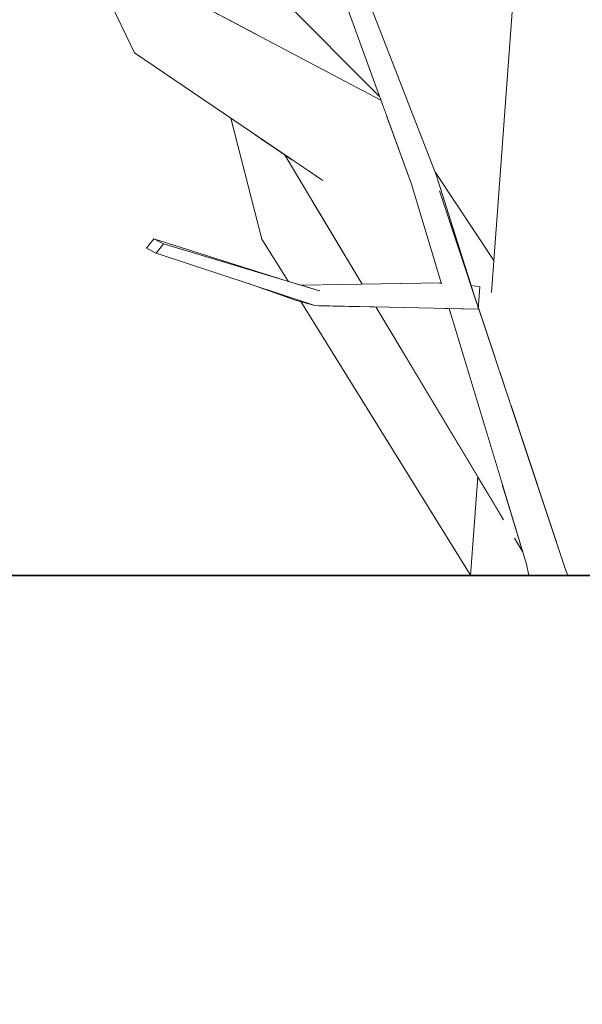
# Model space of a CAD drawing. Extents: x -289599 to -184549, y 66678 to 295474.
# Tile 51 of 256: x -281808 to -281708, y 71438 to 71612. Entities that reach past the tile are written whole.
import ezdxf

# ---------------------------------------------------------------- set-up
doc = ezdxf.new("R2010")
doc.units = 0
doc.header["$MEASUREMENT"] = 0
doc.linetypes.add('Wipeout_Contour', pattern=[1000, 0, -1000])
doc.layers.add('arch drzewa', color=8, linetype='Continuous')
doc.layers.add('Model stropy', color=8, linetype='Continuous')
doc.layers.add('arch drzewa_Nr_Pióra__4', color=8, linetype='Continuous', lineweight=9)
doc.layers.add('Model stropy_Nr_Pióra__26', color=8, linetype='Continuous', lineweight=35)

msp = doc.modelspace()

# ---------------------------------------------------------------- wipeouts: each hides what was drawn before it
at = {"color": 254, "linetype": 'Wipeout_Contour', "lineweight": 0, "ltscale": 1351948.889388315}
msp.add_wipeout([(-281733.84, 71584.39), (-281733.26, 71581.54), (-281727.69, 71564.81), (-281727.66, 71564.8)], dxfattribs=at).dxf.layer = 'arch drzewa'
at = {"color": 254, "linetype": 'Wipeout_Contour', "lineweight": 0, "ltscale": 1014089.906470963}
msp.add_wipeout([(-281783.81, 71573.07), (-281782.11, 71572.18), (-281760.74, 71565.78)], dxfattribs=at).dxf.layer = 'arch drzewa'
at = {"color": 254, "linetype": 'Wipeout_Contour', "lineweight": 0, "ltscale": 1352403.015463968}
msp.add_wipeout([(-282479.89, 71513.5), (-282479.89, 71363.5), (-281279.89, 71363.5), (-281279.89, 71513.5)], dxfattribs=at).dxf.layer = 'Model stropy'

# ---------------------------------------------------------------- next in the draw order: wipeouts: each hides what was drawn before it
at = {"color": 254, "linetype": 'Wipeout_Contour', "lineweight": 0, "ltscale": 3041666.656847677}
msp.add_wipeout([(-281711.01, 71642.02), (-281714.66, 71642.2), (-281710.63, 71513.62), (-281710.59, 71513.5), (-281701.6, 71513.5), (-281700.72, 71535.95), (-281705.26, 71578.99), (-281698.32, 71596.72), (-281696.86, 71633.78)], dxfattribs=at).dxf.layer = 'arch drzewa'
at = {"color": 254, "linetype": 'Wipeout_Contour', "lineweight": 0, "ltscale": 1014024.31323755}
msp.add_wipeout([(-281733.84, 71584.39), (-281748.46, 71621.98), (-281749.02, 71620.61)], dxfattribs=at).dxf.layer = 'arch drzewa'
at = {"color": 254, "linetype": 'Wipeout_Contour', "lineweight": 0, "ltscale": 2027920.455798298}
msp.add_wipeout([(-281733.26, 71581.54), (-281738.22, 71582.72), (-281731.1, 71564.9), (-281728.54, 71564.52), (-281728.45, 71564.32), (-281726.48, 71561.16)], dxfattribs=at).dxf.layer = 'arch drzewa'
at = {"color": 254, "linetype": 'Wipeout_Contour', "lineweight": 0, "ltscale": 2365743.798886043}
msp.add_wipeout([(-281721.54, 71527.53), (-281722.38, 71513.5), (-281717.46, 71513.5), (-281717.91, 71515.54), (-281718.59, 71517.78), (-281719.68, 71519.6), (-281718.97, 71519.03)], dxfattribs=at).dxf.layer = 'arch drzewa'

# ---------------------------------------------------------------- next in the draw order: wipeouts: each hides what was drawn before it
at = {"color": 254, "linetype": 'Wipeout_Contour', "lineweight": 0, "ltscale": 1351866.256839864}
msp.add_wipeout([(-281714.66, 71642.2), (-281720.58, 71543.46), (-281710.92, 71514.42), (-281710.63, 71513.62)], dxfattribs=at).dxf.layer = 'arch drzewa'
at = {"color": 254, "linetype": 'Wipeout_Contour', "lineweight": 0, "ltscale": 1013969.780716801}
msp.add_wipeout([(-281731.1, 71564.9), (-281738.22, 71582.72), (-281732.91, 71565.13)], dxfattribs=at).dxf.layer = 'arch drzewa'
at = {"color": 254, "linetype": 'Wipeout_Contour', "lineweight": 0, "ltscale": 2027804.975984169}
msp.add_wipeout([(-281724.17, 71513.5), (-281722.38, 71513.5), (-281721.54, 71527.53), (-281722.23, 71529.82), (-281721.99, 71523.45), (-281723.59, 71526.12)], dxfattribs=at).dxf.layer = 'arch drzewa'

# ---------------------------------------------------------------- next in the draw order: wipeouts: each hides what was drawn before it
at = {"color": 254, "linetype": 'Wipeout_Contour', "lineweight": 0, "ltscale": 1351922.873893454}
msp.add_wipeout([(-281722.53, 71549.29), (-281720.58, 71543.46), (-281714.66, 71642.2), (-281718.19, 71643.5)], dxfattribs=at).dxf.layer = 'arch drzewa'
at = {"color": 254, "linetype": 'Wipeout_Contour', "lineweight": 0, "ltscale": 1014000.767166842}
msp.add_wipeout([(-281749.02, 71620.61), (-281733.26, 71581.54), (-281733.84, 71584.39)], dxfattribs=at).dxf.layer = 'arch drzewa'
at = {"color": 254, "linetype": 'Wipeout_Contour', "lineweight": 0, "ltscale": 1351994.767356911}
msp.add_wipeout([(-281757.76, 71564.89), (-281754.48, 71563.9), (-281732.93, 71565.2), (-281732.95, 71565.28)], dxfattribs=at).dxf.layer = 'arch drzewa'
at = {"color": 254, "linetype": 'Wipeout_Contour', "lineweight": 0, "ltscale": 1351879.685927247}
msp.add_wipeout([(-281727.8, 71513.5), (-281724.17, 71513.5), (-281723.59, 71526.12), (-281726.51, 71530.98)], dxfattribs=at).dxf.layer = 'arch drzewa'
at = {"color": 254, "linetype": 'Wipeout_Contour', "lineweight": 0, "ltscale": 1351828.360746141}
msp.add_wipeout([(-281717.91, 71515.54), (-281716.48, 71513.5), (-281710.59, 71513.5), (-281710.92, 71514.42)], dxfattribs=at).dxf.layer = 'arch drzewa'

# ---------------------------------------------------------------- next in the draw order: wipeouts: each hides what was drawn before it
at = {"color": 254, "linetype": 'Wipeout_Contour', "lineweight": 0, "ltscale": 1351917.98901435}
msp.add_wipeout([(-281724.07, 71563.97), (-281723.51, 71552.26), (-281722.53, 71549.29), (-281718.19, 71643.5)], dxfattribs=at).dxf.layer = 'arch drzewa'
at = {"color": 254, "linetype": 'Wipeout_Contour', "lineweight": 0, "ltscale": 1014026.685667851}
msp.add_wipeout([(-281733.26, 71581.54), (-281749.02, 71620.61), (-281752.21, 71621.19)], dxfattribs=at).dxf.layer = 'arch drzewa'
at = {"color": 254, "linetype": 'Wipeout_Contour', "lineweight": 0, "ltscale": 1689952.684742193}
msp.add_wipeout([(-281754.48, 71563.9), (-281728.54, 71564.52), (-281731.1, 71564.9), (-281732.91, 71565.13), (-281732.93, 71565.2)], dxfattribs=at).dxf.layer = 'arch drzewa'
at = {"color": 254, "linetype": 'Wipeout_Contour', "lineweight": 0, "ltscale": 1013880.570084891}
msp.add_wipeout([(-281717.91, 71515.54), (-281717.46, 71513.5), (-281716.48, 71513.5)], dxfattribs=at).dxf.layer = 'arch drzewa'

# ---------------------------------------------------------------- next in the draw order: wipeouts: each hides what was drawn before it
at = {"color": 254, "linetype": 'Wipeout_Contour', "lineweight": 0, "ltscale": 1014007.655620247}
msp.add_wipeout([(-281752.21, 71621.19), (-281738.22, 71582.72), (-281733.26, 71581.54)], dxfattribs=at).dxf.layer = 'arch drzewa'
at = {"color": 254, "linetype": 'Wipeout_Contour', "lineweight": 0, "ltscale": 1013944.493831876}
msp.add_wipeout([(-281726.11, 71564.58), (-281727.69, 71564.81), (-281727.6, 71564.55)], dxfattribs=at).dxf.layer = 'arch drzewa'
at = {"color": 254, "linetype": 'Wipeout_Contour', "lineweight": 0, "ltscale": 1351896.862662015}
msp.add_wipeout([(-281729.42, 71560.7), (-281710.92, 71514.42), (-281726.41, 71560.97), (-281726.44, 71560.63)], dxfattribs=at).dxf.layer = 'arch drzewa'

# ---------------------------------------------------------------- next in the draw order: wipeouts: each hides what was drawn before it
at = {"color": 254, "linetype": 'Wipeout_Contour', "lineweight": 0, "ltscale": 2028180.296232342}
msp.add_wipeout([(-281777.24, 71631.77), (-281784.62, 71627.88), (-281777.9, 71616.24), (-281764, 71608.38), (-281743.64, 71597.61), (-281743.87, 71598.25)], dxfattribs=at).dxf.layer = 'arch drzewa'
at = {"color": 254, "linetype": 'Wipeout_Contour', "lineweight": 0, "ltscale": 1013944.400607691}
msp.add_wipeout([(-281726.11, 71564.58), (-281727.6, 71564.55), (-281727.56, 71564.42)], dxfattribs=at).dxf.layer = 'arch drzewa'
at = {"color": 254, "linetype": 'Wipeout_Contour', "lineweight": 0, "ltscale": 1351883.198460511}
msp.add_wipeout([(-281729.42, 71560.7), (-281731.58, 71560.75), (-281717.91, 71515.54), (-281710.92, 71514.42)], dxfattribs=at).dxf.layer = 'arch drzewa'

# ---------------------------------------------------------------- next in the draw order: linework, layer by layer
at = {"layer": 'arch drzewa_Nr_Pióra__4', "linetype": 'Continuous'}
for p, q in [((-281717.46, 71513.5), (-281717.91, 71515.54)), ((-281710.59, 71513.5), (-281710.92, 71514.42))]:
    msp.add_line(p, q, dxfattribs=at)

# ---------------------------------------------------------------- next in the draw order: wipeouts: each hides what was drawn before it
at = {"color": 254, "linetype": 'Wipeout_Contour', "lineweight": 0, "ltscale": 1014112.988633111}
msp.add_wipeout([(-281777.9, 71616.24), (-281777.48, 71615.51), (-281764, 71608.38)], dxfattribs=at).dxf.layer = 'arch drzewa'
at = {"color": 254, "linetype": 'Wipeout_Contour', "lineweight": 0, "ltscale": 1351982.435518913}
msp.add_wipeout([(-281754.48, 71563.9), (-281755.32, 71561.27), (-281728.45, 71564.32), (-281728.54, 71564.52)], dxfattribs=at).dxf.layer = 'arch drzewa'
at = {"color": 254, "linetype": 'Wipeout_Contour', "lineweight": 0, "ltscale": 1013889.546372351}
msp.add_wipeout([(-281719.68, 71519.6), (-281718.59, 71517.78), (-281718.97, 71519.03)], dxfattribs=at).dxf.layer = 'arch drzewa'

# ---------------------------------------------------------------- next in the draw order: linework, layer by layer
at = {"layer": 'arch drzewa_Nr_Pióra__4', "linetype": 'Continuous'}
msp.add_line((-281718.59, 71517.78), (-281720, 71520.13), dxfattribs=at)

# ---------------------------------------------------------------- next in the draw order: wipeouts: each hides what was drawn before it
at = {"color": 254, "linetype": 'Wipeout_Contour', "lineweight": 0, "ltscale": 2027915.949525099}
msp.add_wipeout([(-281728.45, 71564.32), (-281755.32, 71561.27), (-281726.44, 71560.63), (-281726.11, 71564.58), (-281727.56, 71564.42), (-281726.48, 71561.16)], dxfattribs=at).dxf.layer = 'arch drzewa'

# ---------------------------------------------------------------- next in the draw order: wipeouts: each hides what was drawn before it
at = {"color": 254, "linetype": 'Wipeout_Contour', "lineweight": 0, "ltscale": 1014082.302457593}
msp.add_wipeout([(-281754.48, 71563.9), (-281782.11, 71572.18), (-281783.36, 71570.53)], dxfattribs=at).dxf.layer = 'arch drzewa'
at = {"color": 254, "linetype": 'Wipeout_Contour', "lineweight": 0, "ltscale": 1013992.184565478}
msp.add_wipeout([(-281744.52, 71561.03), (-281744.94, 71561.04), (-281743.55, 71559.4)], dxfattribs=at).dxf.layer = 'arch drzewa'

# ---------------------------------------------------------------- next in the draw order: wipeouts: each hides what was drawn before it
at = {"color": 254, "linetype": 'Wipeout_Contour', "lineweight": 0, "ltscale": 1014054.480953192}
msp.add_wipeout([(-281783.36, 71570.53), (-281755.32, 71561.27), (-281754.48, 71563.9)], dxfattribs=at).dxf.layer = 'arch drzewa'
at = {"color": 254, "linetype": 'Wipeout_Contour', "lineweight": 0, "ltscale": 1689941.852913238}
msp.add_wipeout([(-281747.97, 71561.11), (-281726.56, 71530.29), (-281726.51, 71530.98), (-281743.55, 71559.4), (-281744.94, 71561.04)], dxfattribs=at).dxf.layer = 'arch drzewa'

# ---------------------------------------------------------------- next in the draw order: wipeouts: each hides what was drawn before it
at = {"color": 254, "linetype": 'Wipeout_Contour', "lineweight": 0, "ltscale": 1352152.923389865}
msp.add_wipeout([(-281783.81, 71573.07), (-281785.07, 71571.42), (-281783.36, 71570.53), (-281782.11, 71572.18)], dxfattribs=at).dxf.layer = 'arch drzewa'
at = {"color": 254, "linetype": 'Wipeout_Contour', "lineweight": 0, "ltscale": 1014040.893972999}
msp.add_wipeout([(-281767.08, 71565.15), (-281758.75, 71562.25), (-281755.32, 71561.27)], dxfattribs=at).dxf.layer = 'arch drzewa'

# ---------------------------------------------------------------- next in the draw order: linework, layer by layer
at = {"layer": 'arch drzewa_Nr_Pióra__4', "linetype": 'Continuous'}
for p, q in [((-281785.07, 71571.42), (-281783.81, 71573.07)), ((-281783.81, 71573.07), (-281782.11, 71572.18)), ((-281783.36, 71570.53), (-281785.07, 71571.42)), ((-281785, 71571.4), (-281785.07, 71571.42)), ((-281784.99, 71571.4), (-281785, 71571.4)), ((-281782.11, 71572.18), (-281783.36, 71570.53)), ((-281754.57, 71563.93), (-281754.48, 71563.9))]:
    msp.add_line(p, q, dxfattribs=at)

# ---------------------------------------------------------------- next in the draw order: wipeouts: each hides what was drawn before it
at = {"color": 254, "linetype": 'Wipeout_Contour', "lineweight": 0, "ltscale": 1352035.099281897}
msp.add_wipeout([(-281755.82, 71579.87), (-281761.13, 71580.04), (-281748.35, 71565.04), (-281746.94, 71565.06)], dxfattribs=at).dxf.layer = 'arch drzewa'
at = {"color": 254, "linetype": 'Wipeout_Contour', "lineweight": 0, "ltscale": 1351954.821755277}
msp.add_wipeout([(-281747.97, 71561.11), (-281754.7, 71561.25), (-281726.71, 71528.18), (-281726.56, 71530.29)], dxfattribs=at).dxf.layer = 'arch drzewa'

# ---------------------------------------------------------------- next in the draw order: wipeouts: each hides what was drawn before it
at = {"color": 254, "linetype": 'Wipeout_Contour', "lineweight": 0, "ltscale": 1014025.531939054}
msp.add_wipeout([(-281761.13, 71580.04), (-281750.68, 71565), (-281748.35, 71565.04)], dxfattribs=at).dxf.layer = 'arch drzewa'
at = {"color": 254, "linetype": 'Wipeout_Contour', "lineweight": 0, "ltscale": 1689969.76105911}
msp.add_wipeout([(-281757.81, 71561.98), (-281727.79, 71513.6), (-281726.71, 71528.18), (-281754.7, 71561.25), (-281755.32, 71561.27)], dxfattribs=at).dxf.layer = 'arch drzewa'

# ---------------------------------------------------------------- next in the draw order: linework, layer by layer
at = {"layer": 'arch drzewa_Nr_Pióra__4', "linetype": 'Continuous'}
msp.add_line((-281755.32, 71561.27), (-281758.75, 71562.25), dxfattribs=at)
at = {"layer": 'Model stropy_Nr_Pióra__26', "linetype": 'Continuous'}
msp.add_line((-282479.89, 71513.5), (-281279.89, 71513.5), dxfattribs=at)

# ---------------------------------------------------------------- next in the draw order: wipeouts: each hides what was drawn before it
at = {"color": 254, "linetype": 'Wipeout_Contour', "lineweight": 0, "ltscale": 1690065.619336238}
msp.add_wipeout([(-281761.13, 71580.04), (-281764.67, 71573.03), (-281757.78, 71564.89), (-281757.76, 71564.89), (-281750.68, 71565)], dxfattribs=at).dxf.layer = 'arch drzewa'

# ---------------------------------------------------------------- next in the draw order: wipeouts: each hides what was drawn before it
at = {"color": 254, "linetype": 'Wipeout_Contour', "lineweight": 0, "ltscale": 1352075.585945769}
msp.add_wipeout([(-281764.94, 71590.88), (-281761.13, 71580.04), (-281755.82, 71579.87), (-281760.7, 71588.01)], dxfattribs=at).dxf.layer = 'arch drzewa'
at = {"color": 254, "linetype": 'Wipeout_Contour', "lineweight": 0, "ltscale": 1014045.575456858}
msp.add_wipeout([(-281757.78, 71564.89), (-281764.67, 71573.03), (-281760.03, 71565.57)], dxfattribs=at).dxf.layer = 'arch drzewa'

# ---------------------------------------------------------------- next in the draw order: wipeouts: each hides what was drawn before it
at = {"color": 254, "linetype": 'Wipeout_Contour', "lineweight": 0, "ltscale": 2366016.861138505}
msp.add_wipeout([(-281759.84, 71587.43), (-281737.02, 71565.22), (-281732.95, 71565.28), (-281738.22, 71582.72), (-281742.63, 71594.84), (-281744.97, 71594.05), (-281753.98, 71583.45)], dxfattribs=at).dxf.layer = 'arch drzewa'
at = {"color": 254, "linetype": 'Wipeout_Contour', "lineweight": 0, "ltscale": 1014068.745939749}
msp.add_wipeout([(-281764.94, 71590.88), (-281766.22, 71591.75), (-281761.13, 71580.04)], dxfattribs=at).dxf.layer = 'arch drzewa'

# ---------------------------------------------------------------- next in the draw order: wipeouts: each hides what was drawn before it
at = {"color": 254, "linetype": 'Wipeout_Contour', "lineweight": 0, "ltscale": 1014014.586984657}
msp.add_wipeout([(-281744.97, 71594.05), (-281742.63, 71594.84), (-281743.18, 71596.34)], dxfattribs=at).dxf.layer = 'arch drzewa'
at = {"color": 254, "linetype": 'Wipeout_Contour', "lineweight": 0, "ltscale": 1352095.031694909}
msp.add_wipeout([(-281766.22, 71591.75), (-281770.18, 71594.44), (-281764.67, 71573.03), (-281761.13, 71580.04)], dxfattribs=at).dxf.layer = 'arch drzewa'
at = {"color": 254, "linetype": 'Wipeout_Contour', "lineweight": 0, "ltscale": 2703862.992145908}
msp.add_wipeout([(-281734, 71584.81), (-281733.84, 71584.39), (-281727.66, 71564.8), (-281726.11, 71564.58), (-281726.41, 71560.97), (-281723.51, 71552.26), (-281724.07, 71563.97), (-281723.68, 71569.26)], dxfattribs=at).dxf.layer = 'arch drzewa'

# ---------------------------------------------------------------- next in the draw order: linework, layer by layer
at = {"layer": 'arch drzewa_Nr_Pióra__4', "linetype": 'Continuous'}
for p, q in [((-281724.1, 71563.61), (-281718.19, 71643.5)), ((-281723.68, 71569.26), (-281734, 71584.81)), ((-281727.66, 71564.8), (-281733.84, 71584.39)), ((-281727.69, 71564.81), (-281726.11, 71564.58))]:
    msp.add_line(p, q, dxfattribs=at)

# ---------------------------------------------------------------- next in the draw order: wipeouts: each hides what was drawn before it
at = {"color": 254, "linetype": 'Wipeout_Contour', "lineweight": 0, "ltscale": 1352102.706613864}
msp.add_wipeout([(-281777.48, 71615.51), (-281787.2, 71605.98), (-281743.33, 71596.76), (-281743.64, 71597.61)], dxfattribs=at).dxf.layer = 'arch drzewa'
at = {"color": 254, "linetype": 'Wipeout_Contour', "lineweight": 0, "ltscale": 1352030.613696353}
msp.add_wipeout([(-281760.7, 71588.01), (-281746.94, 71565.06), (-281737.02, 71565.22), (-281759.84, 71587.43)], dxfattribs=at).dxf.layer = 'arch drzewa'
at = {"color": 254, "linetype": 'Wipeout_Contour', "lineweight": 0, "ltscale": 1013955.783311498}
msp.add_wipeout([(-281732.44, 71560.76), (-281731.23, 71559.59), (-281731.58, 71560.75)], dxfattribs=at).dxf.layer = 'arch drzewa'

# ---------------------------------------------------------------- next in the draw order: linework, layer by layer
at = {"layer": 'arch drzewa_Nr_Pióra__4', "linetype": 'Continuous'}
for p, q in [((-281732.9, 71565.12), (-281738.22, 71582.72)), ((-281760.74, 71565.78), (-281783.81, 71573.07)), ((-281760.03, 71565.57), (-281764.67, 71573.03)), ((-281754.48, 71563.9), (-281782.11, 71572.18)), ((-281755.32, 71561.27), (-281783.36, 71570.53)), ((-281758.75, 71562.25), (-281767.08, 71565.15)), ((-281732.95, 71565.28), (-281757.76, 71564.89))]:
    msp.add_line(p, q, dxfattribs=at)

# ---------------------------------------------------------------- next in the draw order: wipeouts: each hides what was drawn before it
at = {"color": 254, "linetype": 'Wipeout_Contour', "lineweight": 0, "ltscale": 1690078.607308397}
msp.add_wipeout([(-281787.2, 71605.98), (-281753.98, 71583.45), (-281744.97, 71594.05), (-281743.18, 71596.34), (-281743.33, 71596.76)], dxfattribs=at).dxf.layer = 'arch drzewa'
at = {"color": 254, "linetype": 'Wipeout_Contour', "lineweight": 0, "ltscale": 1689904.642581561}
msp.add_wipeout([(-281732.44, 71560.76), (-281744.52, 71561.03), (-281721.99, 71523.45), (-281722.23, 71529.82), (-281731.23, 71559.59)], dxfattribs=at).dxf.layer = 'arch drzewa'

# ---------------------------------------------------------------- next in the draw order: linework, layer by layer
at = {"layer": 'arch drzewa_Nr_Pióra__4', "linetype": 'Continuous'}
for p, q in [((-281733.84, 71584.39), (-281748.46, 71621.98)), ((-281738.22, 71582.72), (-281752.21, 71621.19)), ((-281764.67, 71573.03), (-281770.18, 71594.44)), ((-281746.94, 71565.06), (-281760.7, 71588.01)), ((-281710.92, 71514.42), (-281733.26, 71581.54)), ((-281726.11, 71564.58), (-281726.44, 71560.63)), ((-281727.79, 71513.6), (-281757.81, 71561.98)), ((-281726.44, 71560.63), (-281755.32, 71561.27)), ((-281721.96, 71523.4), (-281744.52, 71561.03)), ((-281717.91, 71515.54), (-281731.58, 71560.75)), ((-281727.8, 71513.5), (-281726.51, 71530.98))]:
    msp.add_line(p, q, dxfattribs=at)

# ---------------------------------------------------------------- next in the draw order: wipeouts: each hides what was drawn before it
at = {"color": 254, "linetype": 'Wipeout_Contour', "lineweight": 0, "ltscale": 1014163.556369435}
msp.add_wipeout([(-281801.96, 71636.6), (-281787.2, 71605.98), (-281777.48, 71615.51)], dxfattribs=at).dxf.layer = 'arch drzewa'

# ---------------------------------------------------------------- next in the draw order: linework, layer by layer
at = {"layer": 'arch drzewa_Nr_Pióra__4', "linetype": 'Continuous'}
for p, q in [((-281787.2, 71605.98), (-281801.96, 71636.6)), ((-281743.87, 71598.25), (-281777.24, 71631.77)), ((-281743.64, 71597.61), (-281777.48, 71615.51)), ((-281787.2, 71605.98), (-281787.37, 71606.42)), ((-281787.2, 71605.98), (-281787.24, 71606.08)), ((-281753.92, 71583.41), (-281787.2, 71605.98))]:
    msp.add_line(p, q, dxfattribs=at)

doc.saveas('drawing.dxf')
